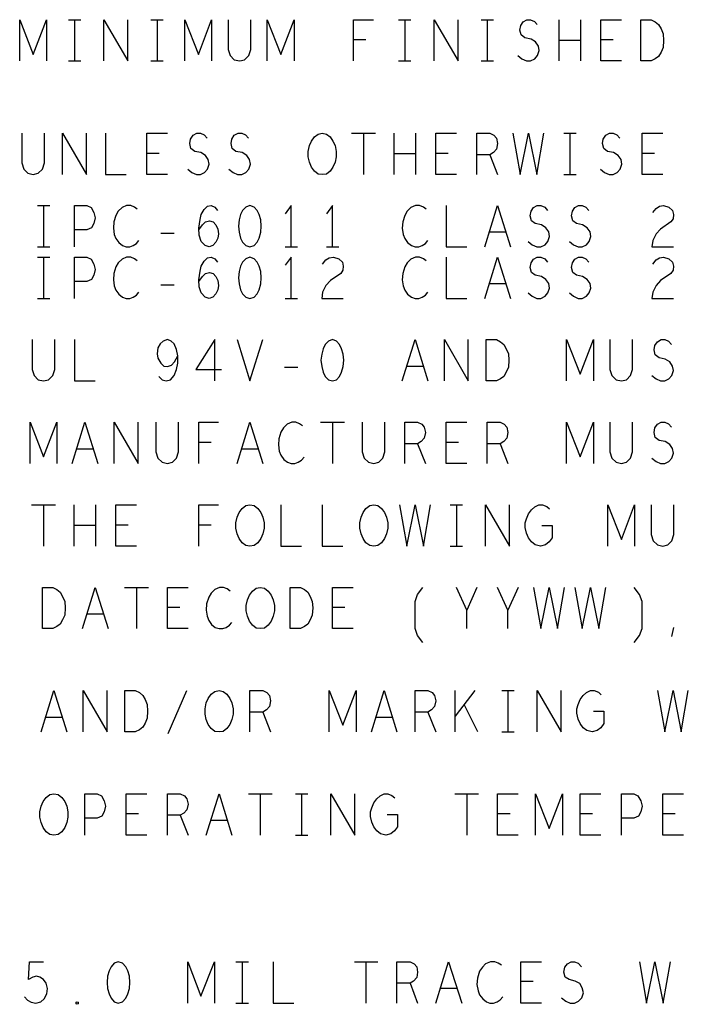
# Model space of a CAD drawing. Extents: x 28 to 61, y 25 to 46.
# Tile 50 of 61: x 48.5 to 50.2, y 35.6 to 38. Entities that reach past the tile are written whole.
import ezdxf

# ---------------------------------------------------------------- set-up
doc = ezdxf.new("R2010")
doc.units = 0
doc.layers.add('RVP8-TX_d_fab', color=2, linetype='CONTINUOUS')

msp = doc.modelspace()

# ---------------------------------------------------------------- linework, layer by layer
at = {"layer": 'RVP8-TX_d_fab'}
for points in [[(48.538, 37.917), (48.538, 38.017), (48.571, 37.933), (48.603, 38.017), (48.603, 37.917)], [(48.656, 38.017), (48.686, 38.017)], [(48.671, 38.017), (48.671, 37.917)], [(48.742, 37.917), (48.742, 38.017), (48.8, 37.917), (48.8, 38.017)], [(48.856, 38.017), (48.886, 38.017)], [(48.871, 38.017), (48.871, 37.917)], [(48.938, 37.917), (48.938, 38.017), (48.971, 37.933), (49.003, 38.017), (49.003, 37.917)], [(49.043, 38.017), (49.043, 37.945), (49.048, 37.93), (49.058, 37.92), (49.071, 37.917), (49.083, 37.92), (49.093, 37.93), (49.098, 37.945), (49.098, 38.017)], [(49.138, 37.917), (49.138, 38.017), (49.171, 37.933), (49.203, 38.017), (49.203, 37.917)], [(49.347, 37.917), (49.347, 38.017), (49.395, 38.017)], [(49.456, 38.017), (49.486, 38.017)], [(49.471, 38.017), (49.471, 37.917)], [(49.542, 37.917), (49.542, 38.017), (49.6, 37.917), (49.6, 38.017)], [(49.656, 38.017), (49.686, 38.017)], [(49.671, 38.017), (49.671, 37.917)], [(49.745, 37.93), (49.755, 37.922), (49.766, 37.917), (49.776, 37.917), (49.786, 37.922), (49.793, 37.93), (49.797, 37.942), (49.795, 37.953), (49.788, 37.963), (49.777, 37.97), (49.762, 37.973), (49.753, 37.98), (49.75, 37.992), (49.752, 38.003), (49.758, 38.012), (49.767, 38.017), (49.776, 38.017), (49.785, 38.013), (49.792, 38.005)], [(49.845, 37.917), (49.845, 38.017)], [(49.897, 38.017), (49.897, 37.917)], [(49.996, 37.917), (49.946, 37.917), (49.946, 38.017), (49.996, 38.017)], [(49.377, 37.968), (49.347, 37.968)], [(49.897, 37.967), (49.845, 37.967)], [(49.976, 37.968), (49.946, 37.968)], [(48.656, 37.917), (48.686, 37.917)], [(48.856, 37.917), (48.886, 37.917)], [(49.456, 37.917), (49.486, 37.917)], [(49.656, 37.917), (49.686, 37.917)], [(48.543, 37.742), (48.543, 37.67), (48.548, 37.655), (48.558, 37.645), (48.571, 37.642), (48.583, 37.645), (48.593, 37.655), (48.598, 37.67), (48.598, 37.742)], [(48.642, 37.642), (48.642, 37.742), (48.7, 37.642), (48.7, 37.742)], [(48.746, 37.742), (48.746, 37.642), (48.796, 37.642)], [(48.896, 37.642), (48.846, 37.642), (48.846, 37.742), (48.896, 37.742)], [(48.945, 37.655), (48.955, 37.647), (48.966, 37.642), (48.976, 37.642), (48.986, 37.647), (48.993, 37.655), (48.997, 37.667), (48.995, 37.678), (48.988, 37.688), (48.977, 37.695), (48.962, 37.698), (48.953, 37.705), (48.95, 37.717), (48.952, 37.728), (48.958, 37.737), (48.967, 37.742), (48.976, 37.742), (48.985, 37.738), (48.992, 37.73)], [(49.045, 37.655), (49.055, 37.647), (49.066, 37.642), (49.076, 37.642), (49.086, 37.647), (49.093, 37.655), (49.097, 37.667), (49.095, 37.678), (49.088, 37.688), (49.077, 37.695), (49.062, 37.698), (49.053, 37.705), (49.05, 37.717), (49.052, 37.728), (49.058, 37.737), (49.067, 37.742), (49.076, 37.742), (49.085, 37.738), (49.092, 37.73)], [(49.342, 37.742), (49.4, 37.742)], [(49.371, 37.742), (49.371, 37.642)], [(49.445, 37.642), (49.445, 37.742)], [(49.497, 37.742), (49.497, 37.642)], [(49.596, 37.642), (49.546, 37.642), (49.546, 37.742), (49.596, 37.742)], [(49.646, 37.642), (49.646, 37.742), (49.677, 37.742), (49.687, 37.737), (49.693, 37.73), (49.696, 37.717), (49.693, 37.703), (49.686, 37.695), (49.677, 37.69), (49.646, 37.69)], [(49.733, 37.742), (49.751, 37.642), (49.771, 37.742), (49.791, 37.642), (49.808, 37.742)], [(49.856, 37.742), (49.886, 37.742)], [(49.871, 37.742), (49.871, 37.642)], [(49.945, 37.655), (49.955, 37.647), (49.966, 37.642), (49.976, 37.642), (49.986, 37.647), (49.993, 37.655), (49.997, 37.667), (49.995, 37.678), (49.988, 37.688), (49.977, 37.695), (49.962, 37.698), (49.953, 37.705), (49.95, 37.717), (49.952, 37.728), (49.958, 37.737), (49.967, 37.742), (49.976, 37.742), (49.985, 37.738), (49.992, 37.73)], [(50.096, 37.642), (50.046, 37.642), (50.046, 37.742), (50.096, 37.742)], [(48.876, 37.693), (48.846, 37.693)], [(49.497, 37.692), (49.445, 37.692)], [(49.576, 37.693), (49.546, 37.693)], [(49.677, 37.69), (49.696, 37.642)], [(50.076, 37.693), (50.046, 37.693)], [(49.856, 37.642), (49.886, 37.642)], [(48.581, 37.567), (48.611, 37.567)], [(48.596, 37.567), (48.596, 37.467)], [(48.671, 37.467), (48.671, 37.567), (48.701, 37.567), (48.711, 37.562), (48.718, 37.55), (48.721, 37.537), (48.718, 37.523), (48.712, 37.513), (48.701, 37.508), (48.671, 37.508)], [(48.823, 37.558), (48.816, 37.563), (48.807, 37.567), (48.797, 37.567), (48.786, 37.562), (48.777, 37.553), (48.771, 37.543), (48.766, 37.527), (48.765, 37.512), (48.767, 37.497), (48.771, 37.487), (48.778, 37.477), (48.787, 37.47), (48.796, 37.467), (48.805, 37.467), (48.813, 37.47), (48.821, 37.475), (48.827, 37.482)], [(48.972, 37.508), (48.981, 37.52), (48.988, 37.527), (48.998, 37.53), (49.007, 37.527), (49.013, 37.52), (49.018, 37.51), (49.02, 37.498), (49.018, 37.488), (49.013, 37.478), (49.006, 37.47), (48.997, 37.467), (48.987, 37.47), (48.978, 37.48), (48.973, 37.495), (48.972, 37.512), (48.975, 37.533), (48.978, 37.545), (48.985, 37.557), (48.993, 37.565), (49.002, 37.567), (49.011, 37.563), (49.017, 37.555)], [(49.196, 37.467), (49.196, 37.567), (49.181, 37.547)], [(49.296, 37.467), (49.296, 37.567), (49.281, 37.547)], [(49.523, 37.558), (49.516, 37.563), (49.507, 37.567), (49.497, 37.567), (49.486, 37.562), (49.477, 37.553), (49.471, 37.543), (49.466, 37.527), (49.465, 37.512), (49.467, 37.497), (49.471, 37.487), (49.478, 37.477), (49.487, 37.47), (49.496, 37.467), (49.505, 37.467), (49.513, 37.47), (49.521, 37.475), (49.527, 37.482)], [(49.571, 37.567), (49.571, 37.467), (49.621, 37.467)], [(49.665, 37.467), (49.696, 37.567), (49.727, 37.467)], [(49.77, 37.48), (49.78, 37.472), (49.791, 37.467), (49.801, 37.467), (49.811, 37.472), (49.818, 37.48), (49.822, 37.492), (49.82, 37.503), (49.813, 37.513), (49.802, 37.52), (49.787, 37.523), (49.778, 37.53), (49.775, 37.542), (49.777, 37.553), (49.783, 37.562), (49.792, 37.567), (49.801, 37.567), (49.81, 37.563), (49.817, 37.555)], [(49.87, 37.48), (49.88, 37.472), (49.891, 37.467), (49.901, 37.467), (49.911, 37.472), (49.918, 37.48), (49.922, 37.492), (49.92, 37.503), (49.913, 37.513), (49.902, 37.52), (49.887, 37.523), (49.878, 37.53), (49.875, 37.542), (49.877, 37.553), (49.883, 37.562), (49.892, 37.567), (49.901, 37.567), (49.91, 37.563), (49.917, 37.555)], [(50.072, 37.55), (50.08, 37.56), (50.088, 37.565), (50.098, 37.567), (50.111, 37.563), (50.12, 37.555), (50.122, 37.545), (50.121, 37.535), (50.116, 37.527), (50.091, 37.51), (50.08, 37.498), (50.072, 37.482), (50.07, 37.467), (50.122, 37.467)], [(48.88, 37.5), (48.912, 37.5)], [(49.716, 37.502), (49.676, 37.502)], [(48.581, 37.467), (48.611, 37.467)], [(49.181, 37.467), (49.211, 37.467)], [(49.281, 37.467), (49.311, 37.467)], [(48.581, 37.442), (48.611, 37.442)], [(48.596, 37.442), (48.596, 37.342)], [(48.671, 37.342), (48.671, 37.442), (48.701, 37.442), (48.711, 37.437), (48.718, 37.425), (48.721, 37.412), (48.718, 37.398), (48.712, 37.388), (48.701, 37.383), (48.671, 37.383)], [(48.823, 37.433), (48.816, 37.438), (48.807, 37.442), (48.797, 37.442), (48.786, 37.437), (48.777, 37.428), (48.771, 37.418), (48.766, 37.402), (48.765, 37.387), (48.767, 37.372), (48.771, 37.362), (48.778, 37.352), (48.787, 37.345), (48.796, 37.342), (48.805, 37.342), (48.813, 37.345), (48.821, 37.35), (48.827, 37.357)], [(48.972, 37.383), (48.981, 37.395), (48.988, 37.402), (48.998, 37.405), (49.007, 37.402), (49.013, 37.395), (49.018, 37.385), (49.02, 37.373), (49.018, 37.363), (49.013, 37.353), (49.006, 37.345), (48.997, 37.342), (48.987, 37.345), (48.978, 37.355), (48.973, 37.37), (48.972, 37.387), (48.975, 37.408), (48.978, 37.42), (48.985, 37.432), (48.993, 37.44), (49.002, 37.442), (49.011, 37.438), (49.017, 37.43)], [(49.196, 37.342), (49.196, 37.442), (49.181, 37.422)], [(49.272, 37.425), (49.28, 37.435), (49.288, 37.44), (49.298, 37.442), (49.311, 37.438), (49.32, 37.43), (49.322, 37.42), (49.321, 37.41), (49.316, 37.402), (49.291, 37.385), (49.28, 37.373), (49.272, 37.357), (49.27, 37.342), (49.322, 37.342)], [(49.523, 37.433), (49.516, 37.438), (49.507, 37.442), (49.497, 37.442), (49.486, 37.437), (49.477, 37.428), (49.471, 37.418), (49.466, 37.402), (49.465, 37.387), (49.467, 37.372), (49.471, 37.362), (49.478, 37.352), (49.487, 37.345), (49.496, 37.342), (49.505, 37.342), (49.513, 37.345), (49.521, 37.35), (49.527, 37.357)], [(49.571, 37.442), (49.571, 37.342), (49.621, 37.342)], [(49.665, 37.342), (49.696, 37.442), (49.727, 37.342)], [(49.77, 37.355), (49.78, 37.347), (49.791, 37.342), (49.801, 37.342), (49.811, 37.347), (49.818, 37.355), (49.822, 37.367), (49.82, 37.378), (49.813, 37.388), (49.802, 37.395), (49.787, 37.398), (49.778, 37.405), (49.775, 37.417), (49.777, 37.428), (49.783, 37.437), (49.792, 37.442), (49.801, 37.442), (49.81, 37.438), (49.817, 37.43)], [(49.87, 37.355), (49.88, 37.347), (49.891, 37.342), (49.901, 37.342), (49.911, 37.347), (49.918, 37.355), (49.922, 37.367), (49.92, 37.378), (49.913, 37.388), (49.902, 37.395), (49.887, 37.398), (49.878, 37.405), (49.875, 37.417), (49.877, 37.428), (49.883, 37.437), (49.892, 37.442), (49.901, 37.442), (49.91, 37.438), (49.917, 37.43)], [(50.072, 37.425), (50.08, 37.435), (50.088, 37.44), (50.098, 37.442), (50.111, 37.438), (50.12, 37.43), (50.122, 37.42), (50.121, 37.41), (50.116, 37.402), (50.091, 37.385), (50.08, 37.373), (50.072, 37.357), (50.07, 37.342), (50.122, 37.342)], [(48.88, 37.375), (48.912, 37.375)], [(49.716, 37.377), (49.676, 37.377)], [(48.581, 37.342), (48.611, 37.342)], [(49.181, 37.342), (49.211, 37.342)], [(48.568, 37.242), (48.568, 37.17), (48.573, 37.155), (48.583, 37.145), (48.596, 37.142), (48.608, 37.145), (48.618, 37.155), (48.623, 37.17), (48.623, 37.242)], [(48.671, 37.242), (48.671, 37.142), (48.721, 37.142)], [(48.875, 37.153), (48.883, 37.145), (48.893, 37.142), (48.903, 37.145), (48.912, 37.155), (48.918, 37.17), (48.921, 37.185), (48.921, 37.203), (48.918, 37.218), (48.912, 37.232), (48.905, 37.238), (48.896, 37.242), (48.886, 37.238), (48.878, 37.232), (48.873, 37.222), (48.871, 37.208), (48.873, 37.197), (48.88, 37.185), (48.887, 37.178), (48.896, 37.177), (48.906, 37.18), (48.913, 37.188), (48.921, 37.203)], [(49.011, 37.142), (49.011, 37.242), (48.965, 37.17), (49.027, 37.17)], [(49.065, 37.242), (49.096, 37.142), (49.127, 37.242)], [(49.465, 37.142), (49.496, 37.242), (49.527, 37.142)], [(49.567, 37.142), (49.567, 37.242), (49.625, 37.142), (49.625, 37.242)], [(49.863, 37.142), (49.863, 37.242), (49.896, 37.158), (49.928, 37.242), (49.928, 37.142)], [(49.968, 37.242), (49.968, 37.17), (49.973, 37.155), (49.983, 37.145), (49.996, 37.142), (50.008, 37.145), (50.018, 37.155), (50.023, 37.17), (50.023, 37.242)], [(50.07, 37.155), (50.08, 37.147), (50.091, 37.142), (50.101, 37.142), (50.111, 37.147), (50.118, 37.155), (50.122, 37.167), (50.12, 37.178), (50.113, 37.188), (50.102, 37.195), (50.087, 37.198), (50.078, 37.205), (50.075, 37.217), (50.077, 37.228), (50.083, 37.237), (50.092, 37.242), (50.101, 37.242), (50.11, 37.238), (50.117, 37.23)], [(49.18, 37.175), (49.212, 37.175)], [(49.516, 37.177), (49.476, 37.177)], [(48.563, 36.942), (48.563, 37.042), (48.596, 36.958), (48.628, 37.042), (48.628, 36.942)], [(48.665, 36.942), (48.696, 37.042), (48.727, 36.942)], [(48.767, 36.942), (48.767, 37.042), (48.825, 36.942), (48.825, 37.042)], [(48.868, 37.042), (48.868, 36.97), (48.873, 36.955), (48.883, 36.945), (48.896, 36.942), (48.908, 36.945), (48.918, 36.955), (48.923, 36.97), (48.923, 37.042)], [(48.972, 36.942), (48.972, 37.042), (49.02, 37.042)], [(49.065, 36.942), (49.096, 37.042), (49.127, 36.942)], [(49.223, 37.033), (49.216, 37.038), (49.207, 37.042), (49.197, 37.042), (49.186, 37.037), (49.177, 37.028), (49.171, 37.018), (49.166, 37.002), (49.165, 36.987), (49.167, 36.972), (49.171, 36.962), (49.178, 36.952), (49.187, 36.945), (49.196, 36.942), (49.205, 36.942), (49.213, 36.945), (49.221, 36.95), (49.227, 36.957)], [(49.267, 37.042), (49.325, 37.042)], [(49.296, 37.042), (49.296, 36.942)], [(49.368, 37.042), (49.368, 36.97), (49.373, 36.955), (49.383, 36.945), (49.396, 36.942), (49.408, 36.945), (49.418, 36.955), (49.423, 36.97), (49.423, 37.042)], [(49.471, 36.942), (49.471, 37.042), (49.502, 37.042), (49.512, 37.037), (49.518, 37.03), (49.521, 37.017), (49.518, 37.003), (49.511, 36.995), (49.502, 36.99), (49.471, 36.99)], [(49.621, 36.942), (49.571, 36.942), (49.571, 37.042), (49.621, 37.042)], [(49.671, 36.942), (49.671, 37.042), (49.702, 37.042), (49.712, 37.037), (49.718, 37.03), (49.721, 37.017), (49.718, 37.003), (49.711, 36.995), (49.702, 36.99), (49.671, 36.99)], [(49.863, 36.942), (49.863, 37.042), (49.896, 36.958), (49.928, 37.042), (49.928, 36.942)], [(49.968, 37.042), (49.968, 36.97), (49.973, 36.955), (49.983, 36.945), (49.996, 36.942), (50.008, 36.945), (50.018, 36.955), (50.023, 36.97), (50.023, 37.042)], [(50.07, 36.955), (50.08, 36.947), (50.091, 36.942), (50.101, 36.942), (50.111, 36.947), (50.118, 36.955), (50.122, 36.967), (50.12, 36.978), (50.113, 36.988), (50.102, 36.995), (50.087, 36.998), (50.078, 37.005), (50.075, 37.017), (50.077, 37.028), (50.083, 37.037), (50.092, 37.042), (50.101, 37.042), (50.11, 37.038), (50.117, 37.03)], [(49.002, 36.993), (48.972, 36.993)], [(49.601, 36.993), (49.571, 36.993)], [(48.716, 36.977), (48.676, 36.977)], [(49.116, 36.977), (49.076, 36.977)], [(49.502, 36.99), (49.521, 36.942)], [(49.702, 36.99), (49.721, 36.942)], [(48.567, 36.842), (48.625, 36.842)], [(48.596, 36.842), (48.596, 36.742)], [(48.67, 36.742), (48.67, 36.842)], [(48.722, 36.842), (48.722, 36.742)], [(48.821, 36.742), (48.771, 36.742), (48.771, 36.842), (48.821, 36.842)], [(48.972, 36.742), (48.972, 36.842), (49.02, 36.842)], [(49.171, 36.842), (49.171, 36.742), (49.221, 36.742)], [(49.271, 36.842), (49.271, 36.742), (49.321, 36.742)], [(49.458, 36.842), (49.476, 36.742), (49.496, 36.842), (49.516, 36.742), (49.533, 36.842)], [(49.581, 36.842), (49.611, 36.842)], [(49.596, 36.842), (49.596, 36.742)], [(49.667, 36.742), (49.667, 36.842), (49.725, 36.742), (49.725, 36.842)], [(49.803, 36.792), (49.828, 36.792), (49.828, 36.762), (49.821, 36.752), (49.812, 36.745), (49.8, 36.742), (49.787, 36.745), (49.778, 36.752), (49.771, 36.762), (49.766, 36.773), (49.763, 36.787), (49.763, 36.798), (49.766, 36.808), (49.771, 36.82), (49.778, 36.83), (49.786, 36.837), (49.796, 36.842), (49.805, 36.842), (49.815, 36.838), (49.822, 36.832)], [(49.963, 36.742), (49.963, 36.842), (49.996, 36.758), (50.028, 36.842), (50.028, 36.742)], [(50.068, 36.842), (50.068, 36.77), (50.073, 36.755), (50.083, 36.745), (50.096, 36.742), (50.108, 36.745), (50.118, 36.755), (50.123, 36.77), (50.123, 36.842)], [(48.722, 36.792), (48.67, 36.792)], [(48.801, 36.793), (48.771, 36.793)], [(49.002, 36.793), (48.972, 36.793)], [(49.581, 36.742), (49.611, 36.742)], [(48.69, 36.542), (48.721, 36.642), (48.752, 36.542)], [(48.792, 36.642), (48.85, 36.642)], [(48.821, 36.642), (48.821, 36.542)], [(48.946, 36.542), (48.896, 36.542), (48.896, 36.642), (48.946, 36.642)], [(49.048, 36.633), (49.041, 36.638), (49.032, 36.642), (49.022, 36.642), (49.011, 36.637), (49.002, 36.628), (48.996, 36.618), (48.991, 36.602), (48.99, 36.587), (48.992, 36.572), (48.996, 36.562), (49.003, 36.552), (49.012, 36.545), (49.021, 36.542), (49.03, 36.542), (49.038, 36.545), (49.046, 36.55), (49.052, 36.557)], [(49.346, 36.542), (49.296, 36.542), (49.296, 36.642), (49.346, 36.642)], [(49.515, 36.508), (49.502, 36.525), (49.496, 36.542), (49.496, 36.608), (49.502, 36.625), (49.515, 36.642)], [(49.621, 36.542), (49.621, 36.587), (49.596, 36.642)], [(49.646, 36.642), (49.621, 36.587)], [(49.721, 36.542), (49.721, 36.587), (49.696, 36.642)], [(49.746, 36.642), (49.721, 36.587)], [(49.783, 36.642), (49.801, 36.542), (49.821, 36.642), (49.841, 36.542), (49.858, 36.642)], [(49.883, 36.642), (49.901, 36.542), (49.921, 36.642), (49.941, 36.542), (49.958, 36.642)], [(50.027, 36.508), (50.04, 36.525), (50.046, 36.542), (50.046, 36.608), (50.04, 36.625), (50.027, 36.642)], [(48.926, 36.593), (48.896, 36.593)], [(49.326, 36.593), (49.296, 36.593)], [(48.741, 36.577), (48.701, 36.577)], [(50.118, 36.523), (50.123, 36.545)], [(48.59, 36.292), (48.621, 36.392), (48.652, 36.292)], [(48.692, 36.292), (48.692, 36.392), (48.75, 36.292), (48.75, 36.392)], [(48.898, 36.288), (48.943, 36.392)], [(49.096, 36.292), (49.096, 36.392), (49.127, 36.392), (49.137, 36.387), (49.143, 36.38), (49.146, 36.367), (49.143, 36.353), (49.136, 36.345), (49.127, 36.34), (49.096, 36.34)], [(49.288, 36.292), (49.288, 36.392), (49.321, 36.308), (49.353, 36.392), (49.353, 36.292)], [(49.39, 36.292), (49.421, 36.392), (49.452, 36.292)], [(49.496, 36.292), (49.496, 36.392), (49.527, 36.392), (49.537, 36.387), (49.543, 36.38), (49.546, 36.367), (49.543, 36.353), (49.536, 36.345), (49.527, 36.34), (49.496, 36.34)], [(49.593, 36.292), (49.593, 36.392)], [(49.641, 36.392), (49.593, 36.33)], [(49.706, 36.392), (49.736, 36.392)], [(49.721, 36.392), (49.721, 36.292)], [(49.792, 36.292), (49.792, 36.392), (49.85, 36.292), (49.85, 36.392)], [(49.928, 36.342), (49.953, 36.342), (49.953, 36.312), (49.946, 36.302), (49.937, 36.295), (49.925, 36.292), (49.912, 36.295), (49.903, 36.302), (49.896, 36.312), (49.891, 36.323), (49.888, 36.337), (49.888, 36.348), (49.891, 36.358), (49.896, 36.37), (49.903, 36.38), (49.911, 36.387), (49.921, 36.392), (49.93, 36.392), (49.94, 36.388), (49.947, 36.382)], [(50.083, 36.392), (50.101, 36.292), (50.121, 36.392), (50.141, 36.292), (50.158, 36.392)], [(49.648, 36.292), (49.615, 36.358)], [(48.641, 36.327), (48.601, 36.327)], [(49.127, 36.34), (49.146, 36.292)], [(49.441, 36.327), (49.401, 36.327)], [(49.527, 36.34), (49.546, 36.292)], [(49.706, 36.292), (49.736, 36.292)], [(48.696, 36.042), (48.696, 36.142), (48.726, 36.142), (48.736, 36.137), (48.743, 36.125), (48.746, 36.112), (48.743, 36.098), (48.737, 36.088), (48.726, 36.083), (48.696, 36.083)], [(48.846, 36.042), (48.796, 36.042), (48.796, 36.142), (48.846, 36.142)], [(48.896, 36.042), (48.896, 36.142), (48.927, 36.142), (48.937, 36.137), (48.943, 36.13), (48.946, 36.117), (48.943, 36.103), (48.936, 36.095), (48.927, 36.09), (48.896, 36.09)], [(48.99, 36.042), (49.021, 36.142), (49.052, 36.042)], [(49.092, 36.142), (49.15, 36.142)], [(49.121, 36.142), (49.121, 36.042)], [(49.206, 36.142), (49.236, 36.142)], [(49.221, 36.142), (49.221, 36.042)], [(49.292, 36.042), (49.292, 36.142), (49.35, 36.042), (49.35, 36.142)], [(49.428, 36.092), (49.453, 36.092), (49.453, 36.062), (49.446, 36.052), (49.437, 36.045), (49.425, 36.042), (49.412, 36.045), (49.403, 36.052), (49.396, 36.062), (49.391, 36.073), (49.388, 36.087), (49.388, 36.098), (49.391, 36.108), (49.396, 36.12), (49.403, 36.13), (49.411, 36.137), (49.421, 36.142), (49.43, 36.142), (49.44, 36.138), (49.447, 36.132)], [(49.592, 36.142), (49.65, 36.142)], [(49.621, 36.142), (49.621, 36.042)], [(49.746, 36.042), (49.696, 36.042), (49.696, 36.142), (49.746, 36.142)], [(49.788, 36.042), (49.788, 36.142), (49.821, 36.058), (49.853, 36.142), (49.853, 36.042)], [(49.946, 36.042), (49.896, 36.042), (49.896, 36.142), (49.946, 36.142)], [(49.996, 36.042), (49.996, 36.142), (50.026, 36.142), (50.036, 36.137), (50.043, 36.125), (50.046, 36.112), (50.043, 36.098), (50.037, 36.088), (50.026, 36.083), (49.996, 36.083)], [(50.146, 36.042), (50.096, 36.042), (50.096, 36.142), (50.146, 36.142)], [(48.826, 36.093), (48.796, 36.093)], [(48.927, 36.09), (48.946, 36.042)], [(49.726, 36.093), (49.696, 36.093)], [(49.926, 36.093), (49.896, 36.093)], [(50.126, 36.093), (50.096, 36.093)], [(49.041, 36.077), (49.001, 36.077)], [(49.206, 36.042), (49.236, 36.042)], [(48.55, 35.65), (48.557, 35.642), (48.566, 35.637), (48.577, 35.635), (48.589, 35.638), (48.597, 35.645), (48.604, 35.657), (48.605, 35.67), (48.602, 35.683), (48.596, 35.692), (48.587, 35.698), (48.579, 35.7), (48.57, 35.698), (48.559, 35.692), (48.562, 35.735), (48.596, 35.735)], [(48.945, 35.635), (48.945, 35.735), (48.977, 35.652), (49.01, 35.735), (49.01, 35.635)], [(49.062, 35.735), (49.092, 35.735)], [(49.077, 35.735), (49.077, 35.635)], [(49.152, 35.735), (49.152, 35.635), (49.202, 35.635)], [(49.349, 35.735), (49.406, 35.735)], [(49.377, 35.735), (49.377, 35.635)], [(49.452, 35.635), (49.452, 35.735), (49.484, 35.735), (49.494, 35.73), (49.5, 35.723), (49.502, 35.71), (49.5, 35.697), (49.492, 35.688), (49.484, 35.683), (49.452, 35.683)], [(49.546, 35.635), (49.577, 35.735), (49.609, 35.635)], [(49.705, 35.727), (49.697, 35.732), (49.689, 35.735), (49.679, 35.735), (49.667, 35.73), (49.659, 35.722), (49.652, 35.712), (49.647, 35.695), (49.646, 35.68), (49.649, 35.665), (49.652, 35.655), (49.66, 35.645), (49.669, 35.638), (49.677, 35.635), (49.686, 35.635), (49.695, 35.638), (49.702, 35.643), (49.709, 35.65)], [(49.802, 35.635), (49.752, 35.635), (49.752, 35.735), (49.802, 35.735)], [(49.851, 35.648), (49.861, 35.64), (49.872, 35.635), (49.882, 35.635), (49.892, 35.64), (49.9, 35.648), (49.904, 35.66), (49.901, 35.672), (49.895, 35.682), (49.884, 35.688), (49.869, 35.692), (49.86, 35.698), (49.856, 35.71), (49.859, 35.722), (49.865, 35.73), (49.874, 35.735), (49.882, 35.735), (49.891, 35.732), (49.899, 35.723)], [(50.04, 35.735), (50.057, 35.635), (50.077, 35.735), (50.097, 35.635), (50.115, 35.735)], [(49.484, 35.683), (49.502, 35.635)], [(49.782, 35.687), (49.752, 35.687)], [(49.597, 35.67), (49.557, 35.67)], [(49.062, 35.635), (49.092, 35.635)]]:
    msp.add_lwpolyline(points, dxfattribs=at)
for points in [[(50.043, 37.917), (50.043, 38.017), (50.068, 38.017), (50.078, 38.012), (50.086, 38.005), (50.092, 37.995), (50.097, 37.983), (50.098, 37.967), (50.097, 37.95), (50.092, 37.938), (50.086, 37.928), (50.078, 37.922), (50.068, 37.917), (50.043, 37.917)], [(49.271, 37.642), (49.261, 37.643), (49.252, 37.65), (49.245, 37.66), (49.24, 37.672), (49.237, 37.685), (49.237, 37.698), (49.24, 37.712), (49.245, 37.723), (49.252, 37.733), (49.261, 37.74), (49.271, 37.742), (49.281, 37.74), (49.29, 37.733), (49.297, 37.723), (49.302, 37.712), (49.305, 37.698), (49.305, 37.685), (49.302, 37.672), (49.297, 37.66), (49.29, 37.65), (49.281, 37.643), (49.271, 37.642)], [(49.096, 37.567), (49.086, 37.563), (49.078, 37.555), (49.073, 37.545), (49.07, 37.532), (49.068, 37.517), (49.07, 37.502), (49.073, 37.488), (49.078, 37.478), (49.086, 37.47), (49.096, 37.467), (49.106, 37.47), (49.113, 37.478), (49.118, 37.488), (49.122, 37.502), (49.123, 37.517), (49.122, 37.532), (49.118, 37.545), (49.113, 37.555), (49.106, 37.563), (49.096, 37.567)], [(49.096, 37.442), (49.086, 37.438), (49.078, 37.43), (49.073, 37.42), (49.07, 37.407), (49.068, 37.392), (49.07, 37.377), (49.073, 37.363), (49.078, 37.353), (49.086, 37.345), (49.096, 37.342), (49.106, 37.345), (49.113, 37.353), (49.118, 37.363), (49.122, 37.377), (49.123, 37.392), (49.122, 37.407), (49.118, 37.42), (49.113, 37.43), (49.106, 37.438), (49.096, 37.442)], [(49.296, 37.242), (49.286, 37.238), (49.278, 37.23), (49.273, 37.22), (49.27, 37.207), (49.268, 37.192), (49.27, 37.177), (49.273, 37.163), (49.278, 37.153), (49.286, 37.145), (49.296, 37.142), (49.306, 37.145), (49.313, 37.153), (49.318, 37.163), (49.322, 37.177), (49.323, 37.192), (49.322, 37.207), (49.318, 37.22), (49.313, 37.23), (49.306, 37.238), (49.296, 37.242)], [(49.668, 37.142), (49.668, 37.242), (49.693, 37.242), (49.703, 37.237), (49.711, 37.23), (49.717, 37.22), (49.722, 37.208), (49.723, 37.192), (49.722, 37.175), (49.717, 37.163), (49.711, 37.153), (49.703, 37.147), (49.693, 37.142), (49.668, 37.142)], [(49.096, 36.742), (49.086, 36.743), (49.077, 36.75), (49.07, 36.76), (49.065, 36.772), (49.062, 36.785), (49.062, 36.798), (49.065, 36.812), (49.07, 36.823), (49.077, 36.833), (49.086, 36.84), (49.096, 36.842), (49.106, 36.84), (49.115, 36.833), (49.122, 36.823), (49.127, 36.812), (49.13, 36.798), (49.13, 36.785), (49.127, 36.772), (49.122, 36.76), (49.115, 36.75), (49.106, 36.743), (49.096, 36.742)], [(49.396, 36.742), (49.386, 36.743), (49.377, 36.75), (49.37, 36.76), (49.365, 36.772), (49.362, 36.785), (49.362, 36.798), (49.365, 36.812), (49.37, 36.823), (49.377, 36.833), (49.386, 36.84), (49.396, 36.842), (49.406, 36.84), (49.415, 36.833), (49.422, 36.823), (49.427, 36.812), (49.43, 36.798), (49.43, 36.785), (49.427, 36.772), (49.422, 36.76), (49.415, 36.75), (49.406, 36.743), (49.396, 36.742)], [(48.593, 36.542), (48.593, 36.642), (48.618, 36.642), (48.628, 36.637), (48.636, 36.63), (48.642, 36.62), (48.647, 36.608), (48.648, 36.592), (48.647, 36.575), (48.642, 36.563), (48.636, 36.553), (48.628, 36.547), (48.618, 36.542), (48.593, 36.542)], [(49.121, 36.542), (49.111, 36.543), (49.102, 36.55), (49.095, 36.56), (49.09, 36.572), (49.087, 36.585), (49.087, 36.598), (49.09, 36.612), (49.095, 36.623), (49.102, 36.633), (49.111, 36.64), (49.121, 36.642), (49.131, 36.64), (49.14, 36.633), (49.147, 36.623), (49.152, 36.612), (49.155, 36.598), (49.155, 36.585), (49.152, 36.572), (49.147, 36.56), (49.14, 36.55), (49.131, 36.543), (49.121, 36.542)], [(49.193, 36.542), (49.193, 36.642), (49.218, 36.642), (49.228, 36.637), (49.236, 36.63), (49.242, 36.62), (49.247, 36.608), (49.248, 36.592), (49.247, 36.575), (49.242, 36.563), (49.236, 36.553), (49.228, 36.547), (49.218, 36.542), (49.193, 36.542)], [(48.793, 36.292), (48.793, 36.392), (48.818, 36.392), (48.828, 36.387), (48.836, 36.38), (48.842, 36.37), (48.847, 36.358), (48.848, 36.342), (48.847, 36.325), (48.842, 36.313), (48.836, 36.303), (48.828, 36.297), (48.818, 36.292), (48.793, 36.292)], [(49.021, 36.292), (49.011, 36.293), (49.002, 36.3), (48.995, 36.31), (48.99, 36.322), (48.987, 36.335), (48.987, 36.348), (48.99, 36.362), (48.995, 36.373), (49.002, 36.383), (49.011, 36.39), (49.021, 36.392), (49.031, 36.39), (49.04, 36.383), (49.047, 36.373), (49.052, 36.362), (49.055, 36.348), (49.055, 36.335), (49.052, 36.322), (49.047, 36.31), (49.04, 36.3), (49.031, 36.293), (49.021, 36.292)], [(48.621, 36.042), (48.611, 36.043), (48.602, 36.05), (48.595, 36.06), (48.59, 36.072), (48.587, 36.085), (48.587, 36.098), (48.59, 36.112), (48.595, 36.123), (48.602, 36.133), (48.611, 36.14), (48.621, 36.142), (48.631, 36.14), (48.64, 36.133), (48.647, 36.123), (48.652, 36.112), (48.655, 36.098), (48.655, 36.085), (48.652, 36.072), (48.647, 36.06), (48.64, 36.05), (48.631, 36.043), (48.621, 36.042)], [(48.777, 35.735), (48.767, 35.732), (48.76, 35.723), (48.755, 35.713), (48.751, 35.7), (48.75, 35.685), (48.751, 35.67), (48.755, 35.657), (48.76, 35.647), (48.767, 35.638), (48.777, 35.635), (48.787, 35.638), (48.795, 35.647), (48.8, 35.657), (48.804, 35.67), (48.805, 35.685), (48.804, 35.7), (48.8, 35.713), (48.795, 35.723), (48.787, 35.732), (48.777, 35.735)], [(48.677, 35.632), (48.675, 35.633), (48.675, 35.637), (48.677, 35.638), (48.68, 35.637), (48.68, 35.633), (48.677, 35.632)]]:
    msp.add_lwpolyline(points, close=True, dxfattribs=at)

doc.saveas('drawing.dxf')
